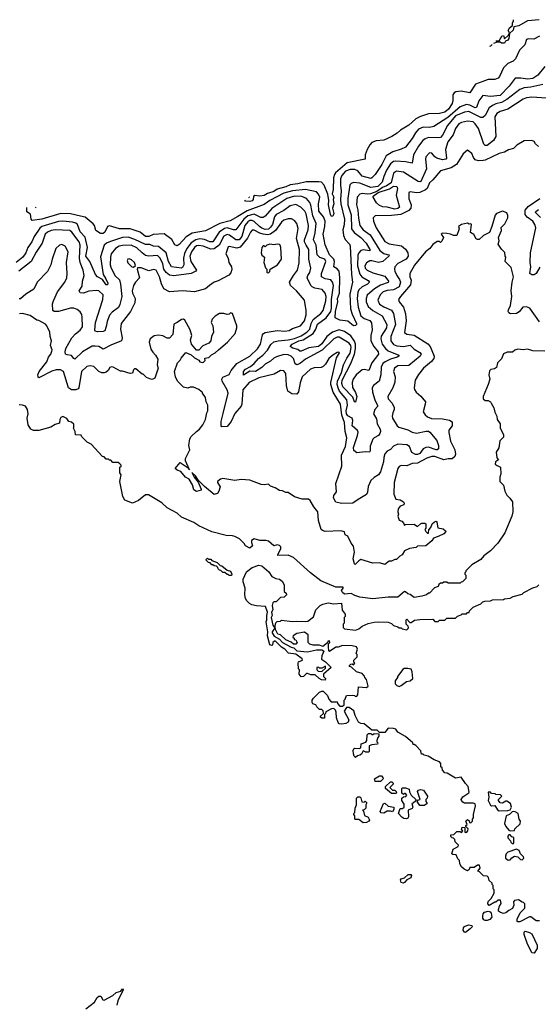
# Model space of a CAD drawing. Extents: x 2210602 to 2357277, y 510288 to 673808.
# Tile 29 of 256: x 2224329 to 2229095, y 565113 to 574156. Entities that reach past the tile are written whole.
import ezdxf

# ---------------------------------------------------------------- set-up
doc = ezdxf.new("R2010")
doc.units = 0

msp = doc.modelspace()

# ---------------------------------------------------------------- linework, layer by layer
at = {"layer": '0CON05XD'}
for points in [[(2229102.5, 574155), (2228995, 574144.2), (2228915, 574098), (2228870, 574090), (2228862, 574058), (2228830, 574030), (2228825, 573982.5), (2228815, 573967.5), (2228791.7, 573958.3), (2228785, 573940), (2228755, 573940), (2228745, 573950), (2228715, 573950), (2228683, 573936.4)], [(2228703.8, 573960), (2228735, 573960), (2228760, 574005), (2228775, 574010), (2228785, 573980), (2228818.3, 574011.7), (2228830, 574035), (2228817.5, 574055), (2228830.5, 574079.5), (2228857.5, 574102.5), (2228856.7, 574125), (2228866.7, 574145), (2228866.7, 574155.6)], [(2229105, 574003.8), (2229054.2, 573975.8), (2229005, 573978.8), (2228985, 573972.5), (2228970, 573925), (2228920.8, 573875), (2228883.4, 573796.6), (2228864.3, 573775.7), (2228815, 573752.5), (2228774, 573715), (2228739.4, 573635), (2228725, 573617.5), (2228695, 573606.7), (2228635, 573606), (2228585, 573587.3), (2228517.9, 573562.1), (2228465, 573483.3), (2228385, 573500.6), (2228335.9, 573494.1), (2228320, 573485), (2228308.8, 573465), (2228310, 573415), (2228301.5, 573385), (2228270, 573335), (2228235, 573306.5), (2228185, 573292.7), (2228085, 573292.2), (2228012.2, 573267.8), (2227969.2, 573245), (2227905, 573185.7), (2227827.9, 573142.1), (2227797.3, 573112.7), (2227747.9, 573082.1), (2227675, 573049.2), (2227605, 573044.4), (2227565, 573026.9), (2227545, 573005.8), (2227520.8, 572965), (2227503.8, 572915), (2227502.5, 572875), (2227339.2, 572840.8), (2227230.9, 572749.1), (2227220.9, 572735), (2227212.5, 572702.5), (2227210.5, 572595), (2227198.8, 572555), (2227215.6, 572525), (2227210, 572505), (2227214.4, 572465), (2227203.8, 572425), (2227216.7, 572375), (2227205, 572350), (2227195, 572347.5), (2227185, 572367.5), (2227165.8, 572455), (2227169.4, 572495), (2227161.9, 572551.9), (2227128.1, 572635), (2227102.1, 572662.1), (2227077.1, 572667.1), (2226962.4, 572667.6), (2226885, 572647.9), (2226815, 572639.5), (2226775, 572621.8), (2226695, 572599.6), (2226665, 572577.1), (2226605, 572560), (2226575, 572541.2), (2226535, 572534), (2226488.3, 572541.7), (2226478.3, 572531.7), (2226475, 572503.8), (2226465, 572492), (2226445, 572486.7), (2226405, 572487.5), (2226398.4, 572499.1)], [(2228669.8, 573927.1), (2228655, 573912.5), (2228645.9, 573910.2)], [(2229155, 573726.7), (2229091.4, 573645), (2229045.2, 573614.8), (2228998.5, 573608.5), (2228935, 573620), (2228881.3, 573618.7), (2228828.1, 573545), (2228745, 573459.5), (2228655, 573450), (2228585, 573458.8), (2228548.8, 573411.2), (2228525, 573349.2), (2228515, 573347.5), (2228465, 573370.8), (2228435, 573376.2), (2228375.8, 573355), (2228261.7, 573258.3), (2228135, 573175.7), (2228095, 573164.4), (2228035, 573168.6), (2227995, 573150), (2227965, 573117.5), (2227935, 573064), (2227875, 572985.7), (2227835, 572967.1), (2227756.4, 572943.6), (2227695, 572905.8), (2227655.4, 572825), (2227596.9, 572735), (2227565, 572702), (2227555, 572698.6), (2227475, 572719.1), (2227435, 572768.6), (2227409.4, 572779.4), (2227365, 572780.4), (2227323.6, 572765), (2227290, 572725), (2227276, 572695), (2227276, 572636), (2227283.9, 572583.9), (2227275.9, 572505), (2227279.1, 572465), (2227312.2, 572325), (2227309.4, 572270.6), (2227296.9, 572225), (2227304.7, 572174.7), (2227318.3, 572138.3), (2227359.2, 572095), (2227364.4, 572075), (2227377.1, 571815), (2227388.2, 571745), (2227361.5, 571635), (2227370.2, 571500.2), (2227382.7, 571452.7), (2227424, 571365), (2227423.3, 571355), (2227414.1, 571345.9), (2227396, 571344), (2227345, 571387.1), (2227270, 571395), (2227228.3, 571418.3), (2227231.8, 571475), (2227252.8, 571565), (2227250.3, 571595), (2227267.8, 571645), (2227270.8, 571789.2), (2227264.6, 571845), (2227245, 571866.5), (2227214.3, 571885), (2227221.9, 571935), (2227216.6, 571955), (2227174.3, 571995), (2227137.4, 572087.4), (2227116.7, 572185), (2227134, 572255), (2227135.8, 572305.8), (2227119.5, 572345), (2227077.4, 572397.4), (2227073.8, 572465), (2227085.4, 572525), (2227074.6, 572554.6), (2227055, 572574.4), (2226955, 572596), (2226835, 572584.2), (2226757, 572563), (2226627.8, 572495), (2226575, 572458.5), (2226420, 572400), (2226333, 572347), (2226261.5, 572308.5), (2226166.5, 572283.5), (2226036.1, 572216.1), (2225915, 572194.4), (2225858, 572162), (2225795, 572092), (2225775, 572080), (2225755, 572088), (2225727, 572137), (2225655, 572190), (2225555, 572183.6), (2225514.7, 572165.3), (2225485, 572163.2), (2225435.3, 572205.3), (2225345, 572236.4), (2225246.3, 572236.3), (2225155, 572264), (2225136.7, 572255), (2225111.2, 572205), (2225095, 572192.9), (2225070.8, 572190.8), (2225029.3, 572219.3), (2225016.2, 572265), (2225005, 572281.2), (2224931.5, 572341.5), (2224887.5, 572352.5), (2224795, 572372.2), (2224705.7, 572374.3), (2224532.5, 572325), (2224445, 572310), (2224433, 572323), (2224428.3, 572368.3), (2224395, 572390), (2224393.4, 572432.3)], [(2229135, 573561.2), (2229025, 573536.2), (2228965, 573529.4), (2228925, 573515.6), (2228805, 573421.8), (2228755, 573394.5), (2228705, 573381.5), (2228675, 573366.9), (2228642.2, 573345), (2228604.7, 573275.3), (2228583.5, 573256.5), (2228565, 573255.9), (2228455, 573311.9), (2228415, 573305.3), (2228335, 573272.5), (2228260, 573185), (2228215, 573094.2), (2228195.4, 573074.6), (2228175, 573069.4), (2228085, 573072.3), (2228055, 573062.5), (2228032.9, 573047.1), (2227993.8, 572995), (2227947.8, 572915), (2227935, 572836.7), (2227875, 572851.5), (2227785, 572857.7), (2227765, 572852.3), (2227735, 572831.2), (2227698.2, 572775), (2227673.5, 572715), (2227660.9, 572665), (2227618.4, 572625), (2227555, 572613.2), (2227454.4, 572655.6), (2227395, 572659.4), (2227375, 572650.8), (2227362.5, 572637.5), (2227345.3, 572514.7), (2227344.6, 572455.4), (2227374, 572365), (2227378.5, 572235), (2227401.8, 572201.8), (2227464.3, 572155), (2227512.9, 572102.9), (2227547.1, 572045), (2227545, 572034.4), (2227485, 572040.9), (2227465, 572035.6), (2227444, 572016), (2227435.9, 571994.1), (2227433.2, 571895), (2227455, 571819.2), (2227473.1, 571793.1), (2227531.7, 571761.7), (2227542.9, 571745), (2227525, 571725.6), (2227475, 571700.9), (2227445.3, 571674.7), (2227436, 571654), (2227431.1, 571595), (2227439.6, 571515), (2227465, 571437.1), (2227495, 571410.5), (2227545, 571394.2), (2227560.9, 571370.9), (2227567.3, 571307.3), (2227555.5, 571255), (2227555.5, 571205), (2227581.8, 571155), (2227621.5, 571105), (2227627.1, 571085), (2227565.7, 571005), (2227536.7, 570935), (2227495, 570944.3), (2227475, 570940.6), (2227419.4, 570895), (2227394.4, 570855), (2227385.5, 570825), (2227388.5, 570778.5), (2227415, 570732.5), (2227426.7, 570695), (2227415, 570642.5), (2227405, 570647.5), (2227389.4, 570689.4), (2227298.2, 570785), (2227287.7, 570815), (2227292.6, 570845), (2227370.9, 570999.1), (2227405, 571083.3), (2227414.8, 571135.2), (2227414.2, 571175), (2227405, 571203.1), (2227371.3, 571251.3), (2227313.4, 571293.4), (2227265, 571308.2), (2227202.6, 571287.4), (2227150, 571245), (2227105, 571178.8), (2227074, 571155), (2226986.6, 571143.4), (2226915, 571112), (2226903, 571113), (2226885, 571128), (2226838.8, 571138.8), (2226813.3, 571155), (2226831.9, 571175), (2226895, 571206.5), (2226935, 571216), (2227024.7, 571275), (2227050, 571315), (2227065, 571360), (2227145, 571417.7), (2227187.3, 571475), (2227194.6, 571505), (2227194.2, 571585), (2227212.7, 571715), (2227203.8, 571743.8), (2227187.3, 571767.3), (2227135, 571774.4), (2227102, 571795), (2227101.9, 571825), (2227143.1, 571935), (2227133.8, 571955), (2227087.5, 571972.5), (2227063.6, 571995), (2227052.1, 572085), (2227028.9, 572135), (2227043, 572197), (2227052.2, 572285), (2227022.9, 572352.9), (2227005, 572451.2), (2226995.3, 572475.3), (2226965, 572514.3), (2226923, 572533), (2226855, 572534.2), (2226785, 572513.1), (2226645, 572421.2), (2226585, 572351.4), (2226565, 572338.1), (2226545, 572338.9), (2226485, 572369.5), (2226425, 572353.4), (2226387.5, 572325), (2226315, 572226.7), (2226295, 572226), (2226235, 572242.6), (2226212.3, 572237.7), (2226163.1, 572205), (2226105, 572115.7), (2226076.2, 572115), (2226027, 572137), (2225985, 572142.5), (2225946, 572134), (2225905, 572106.2), (2225865.2, 572054.8), (2225842.7, 572007.3), (2225832.8, 571965), (2225836.5, 571903.5), (2225825, 571879.2), (2225815, 571874.4), (2225722.5, 571885), (2225695.4, 571935), (2225673.5, 572013.5), (2225605, 572072.9), (2225557, 572077), (2225525, 572091.4), (2225485, 572092.1), (2225387.3, 572137.3), (2225325, 572158.5), (2225275, 572156.2), (2225162.4, 572117.6), (2225127, 572103), (2225105, 572085.8), (2225072.3, 571977.7), (2225096.3, 571816.3), (2225120, 571775), (2225138.8, 571735), (2225135, 571720), (2225125, 571720), (2225089.1, 571769.1), (2225042.5, 571795), (2225024.6, 571814.6), (2224972.7, 571935), (2224935.5, 571985), (2224953.3, 572065), (2224929.6, 572159.6), (2224885, 572207.1), (2224860, 572275), (2224845, 572286.7), (2224815.3, 572295.3), (2224725, 572304.1), (2224685, 572301.2), (2224533.1, 572256.9), (2224515, 572241.5), (2224461.8, 572165), (2224441.8, 572115), (2224405, 572064), (2224385, 572013.8), (2224359.2, 571975), (2224295, 571926.7)], [(2229170, 573435), (2229035, 573445.5), (2228985, 573437.5), (2228956, 573425), (2228815.8, 573334.2), (2228745, 573312.2), (2228712.5, 573295), (2228695.8, 573264.2), (2228705, 573082.5), (2228683.8, 573045), (2228625, 573001.4), (2228605, 573000.8), (2228595, 573013.8), (2228545.6, 573155), (2228515, 573199.2), (2228495, 573216.7), (2228445, 573223.1), (2228387.6, 573212.4), (2228365, 573198), (2228334.5, 573155), (2228311.5, 573098.5), (2228262.1, 573035), (2228240.8, 572965), (2228250, 572885), (2228245.3, 572874.7), (2228215, 572868.8), (2228162.9, 572882.9), (2228144, 572895), (2228115, 572928.8), (2228095, 572933.3), (2228060.8, 572895), (2228057.5, 572875), (2228067.5, 572785), (2228015, 572670), (2228005, 572665.5), (2227989.2, 572669.2), (2227856.2, 572755), (2227792.5, 572765), (2227764.4, 572745), (2227741.2, 572658.8), (2227700.3, 572629.7), (2227663.5, 572615), (2227611.1, 572578.9), (2227552.3, 572557.7), (2227525, 572552.7), (2227475, 572558.5), (2227455, 572554.4), (2227428.9, 572525), (2227423.6, 572455), (2227436.9, 572405), (2227441.9, 572331.9), (2227455, 572264.2), (2227485.3, 572225.3), (2227550.9, 572180.8), (2227638.9, 572035), (2227675, 572007.8), (2227705, 571998.1), (2227722.5, 571995), (2227721.2, 571985), (2227665, 571936.1), (2227625, 571926.2), (2227565, 571942.5), (2227545, 571941.9), (2227515, 571922), (2227500, 571895), (2227502.5, 571875), (2227522, 571855), (2227575, 571829.5), (2227685, 571800.5), (2227719.4, 571755), (2227715, 571743.1), (2227643, 571717), (2227588.2, 571685), (2227522.9, 571625), (2227511.5, 571595), (2227513.6, 571565), (2227530.9, 571520.9), (2227574.1, 571484.1), (2227660.8, 571435), (2227703.3, 571355), (2227700.8, 571325), (2227649.4, 571250.6), (2227647.5, 571225), (2227660, 571175), (2227688.8, 571135), (2227715, 571113.2), (2227813.8, 571075), (2227813.8, 571065), (2227796.2, 571055), (2227735, 571037.6), (2227685.8, 571014.2), (2227665, 570996.9), (2227649.5, 570965), (2227647.3, 570892.7), (2227631.2, 570835), (2227580, 570795), (2227568.6, 570775), (2227570.6, 570735), (2227592.3, 570665), (2227618.3, 570611.7), (2227617.1, 570602.9), (2227591.2, 570575), (2227578.8, 570535), (2227608.8, 570488.8), (2227614.4, 570445), (2227641.4, 570395), (2227644.4, 570375), (2227638.6, 570355), (2227625, 570338), (2227585, 570316.2), (2227575, 570303.3), (2227550.9, 570239.1), (2227550, 570195), (2227542.5, 570185), (2227505, 570186.9), (2227426.4, 570176.4), (2227399.2, 570199.2), (2227395.9, 570225.9), (2227433.4, 570336.6), (2227437.8, 570367.8), (2227431.9, 570381.9), (2227384.6, 570425), (2227390, 570475), (2227384.7, 570494.7), (2227345, 570518.7), (2227333, 570535), (2227329.3, 570565), (2227340.3, 570615), (2227333.7, 570665), (2227266.5, 570745), (2227257.3, 570765), (2227246.6, 570806.6), (2227248.5, 570835), (2227285, 570915.7), (2227303.5, 570985), (2227333.7, 571046.3), (2227365.7, 571094.3), (2227375.3, 571145), (2227373.1, 571165), (2227355.5, 571185), (2227265, 571241.1), (2227245, 571240.5), (2227216, 571224), (2227108.7, 571121.3), (2226955, 571038.2), (2226909.8, 571000.2), (2226885, 570987.5), (2226875, 570986.2), (2226860.4, 570995), (2226845, 571044.2), (2226825, 571066.2), (2226795, 571079.2), (2226755, 571080.4), (2226689.1, 571060.9), (2226663, 571047), (2226635, 571020.9), (2226585, 570992.5), (2226555, 570962.1), (2226495, 570925.6), (2226445, 570927.5), (2226385, 570892.5), (2226384.2, 570925), (2226403.8, 570945), (2226450, 570970), (2226485, 570997.5), (2226523.3, 571045), (2226563.9, 571075), (2226605, 571119.6), (2226637.7, 571172.3), (2226664, 571196), (2226702.8, 571207.2), (2226795, 571214.2), (2226855, 571228.9), (2226915, 571251.6), (2226967.5, 571285), (2226994.6, 571315), (2227007.5, 571365), (2227026.4, 571403.6), (2227095, 571458.5), (2227117.9, 571485), (2227142.8, 571575), (2227144.6, 571615), (2227135.5, 571645), (2227108.8, 571678.8), (2227039.8, 571689.8), (2227015, 571702.9), (2227003.1, 571715), (2226971.8, 571785), (2226976.4, 571805), (2226996.4, 571835), (2227005.5, 571875), (2226986, 571955), (2226986.9, 572045), (2226962.1, 572085), (2226946.2, 572115), (2226944.7, 572135), (2226978.5, 572225), (2226982.7, 572265), (2226961.6, 572371.6), (2226947.7, 572397.7), (2226912.8, 572432.8), (2226865, 572457.3), (2226815, 572447.3), (2226755, 572403.6), (2226684.2, 572365.8), (2226671.2, 572345), (2226651.3, 572275), (2226635, 572250), (2226615, 572233.1), (2226585, 572229.1), (2226555, 572240), (2226532.1, 572255), (2226485, 572303.1), (2226465, 572311.3), (2226445, 572310.4), (2226425, 572297.7), (2226399.1, 572265), (2226370, 572165), (2226345, 572133.1), (2226314.3, 572134.3), (2226257.7, 572177.7), (2226235, 572182.5), (2226205, 572169.1), (2226162.4, 572085), (2226115, 572051.7), (2226085, 572049.7), (2226015, 572076.7), (2225975, 572082.3), (2225955, 572077.7), (2225935, 572062.5), (2225907.1, 572025), (2225893.8, 571985), (2225900.9, 571935), (2225948.8, 571865), (2225953.3, 571855), (2225946.7, 571845), (2225905, 571824.5), (2225744, 571804), (2225705, 571810), (2225673.7, 571833.7), (2225653.9, 571863.9), (2225642.8, 571912.8), (2225620.4, 571965), (2225595, 571989.6), (2225515, 571983.6), (2225485, 571990.9), (2225453.1, 572013.1), (2225405, 572060.9), (2225354.5, 572085.5), (2225275, 572082.7), (2225244.2, 572075), (2225208.1, 572055), (2225169.5, 572005), (2225162.5, 571975), (2225160, 571905), (2225165, 571882), (2225204.4, 571805), (2225245, 571766.7), (2225256.6, 571726.6), (2225267.3, 571612.7), (2225249.6, 571540.4), (2225236.3, 571513.7), (2225179.8, 571470.2), (2225155, 571442.5), (2225131.5, 571385), (2225125, 571337.5), (2225111.2, 571298.8), (2225097.3, 571292.7), (2225045, 571289.2), (2225023.8, 571293.8), (2225020, 571305), (2225026.5, 571375), (2225092, 571585), (2225097.3, 571627.3), (2225055, 571666), (2225035, 571670), (2224965, 571662.9), (2224915, 571643.1), (2224885, 571647.5), (2224876.7, 571665), (2224902.4, 571707.6), (2224907.1, 571755), (2224921.1, 571805), (2224911.9, 571855), (2224885.4, 571925), (2224877.3, 571965), (2224885.4, 572085), (2224876.6, 572116.6), (2224808.9, 572205), (2224789.1, 572219.1), (2224655, 572224.5), (2224618.3, 572218.3), (2224585, 572203.3), (2224564.5, 572185), (2224535.5, 572104.5), (2224480.2, 572019.8), (2224435, 571934.4), (2224321.4, 571845)], [(2229095, 572992.5), (2229067.5, 573015), (2229055, 573037.5), (2229036.4, 573046.4), (2228965, 573043.3), (2228897.7, 573002.3), (2228865, 572971.2), (2228820.5, 572959.5), (2228785, 572938.8), (2228735, 572926), (2228605, 572866.7), (2228586.3, 572863.7), (2228545, 572859.4), (2228515, 572870), (2228498.8, 572888.8), (2228485, 572927.5), (2228445, 572957.5), (2228402.5, 572925), (2228342, 572825), (2228295, 572794.4), (2228195, 572768), (2228125, 572683.8), (2228095, 572656.2), (2228074.2, 572605.8), (2228058.3, 572591.7), (2228005, 572569.2), (2227975, 572564.2), (2227916.7, 572573.3), (2227905, 572567.5), (2227905, 572510), (2227925.8, 572455), (2227922.5, 572425), (2227905.3, 572404.7), (2227832.5, 572367.5), (2227745, 572356.7), (2227596.4, 572353.6), (2227577.5, 572335), (2227580, 572305), (2227606, 572245), (2227685, 572118.6), (2227725, 572098.5), (2227838, 572078), (2227875, 572048), (2227896.9, 572015), (2227898.9, 571985), (2227879.5, 571955), (2227802.3, 571917.7), (2227776.9, 571885), (2227772.5, 571865), (2227776.7, 571845), (2227794.3, 571805), (2227820.3, 571770.3), (2227828.2, 571745), (2227815, 571701.8), (2227764.7, 571675.3), (2227705, 571670), (2227669.2, 571655), (2227641.2, 571628.8), (2227620.9, 571580.9), (2227635, 571544.3), (2227675, 571517.5), (2227745, 571486.7), (2227764.1, 571455.9), (2227781.1, 571355), (2227738.9, 571245), (2227739.4, 571205), (2227763.4, 571173.4), (2227795, 571160.4), (2227855, 571153.8), (2227916.6, 571166.6), (2227955, 571130), (2228005, 571100.6), (2228018.1, 571085), (2228008.1, 571065), (2227905, 570979.6), (2227805, 570977.8), (2227774, 570955), (2227764, 570925), (2227778.6, 570875), (2227774.6, 570825.4), (2227758.6, 570775), (2227712.5, 570695), (2227715, 570673.8), (2227753, 570633), (2227770, 570595), (2227771.2, 570575), (2227759.2, 570545)], [(2227775, 572414.8), (2227705, 572434.4), (2227665, 572438.1), (2227635, 572450.4), (2227608.2, 572475), (2227576, 572525), (2227576.2, 572535), (2227622.1, 572567.9), (2227727.1, 572602.9), (2227764.5, 572625.5), (2227795, 572622.5), (2227800.5, 572605), (2227787.8, 572545), (2227818.9, 572435), (2227805, 572423.1), (2227775, 572414.8)], [(2226433.2, 572523.4), (2226435, 572522.5), (2226440, 572525), (2226438.1, 572526.9)], [(2229107.5, 571882.5), (2229074, 571825), (2229055, 571812.9), (2229035, 571811.4), (2229018, 571825), (2229024.3, 571885), (2229018.5, 571925), (2229021.8, 572015), (2229071.9, 572245), (2229062.5, 572275), (2229043.3, 572305), (2228991.6, 572341.6), (2228975, 572366.2), (2228973.6, 572405), (2229000.9, 572439.1), (2229108.8, 572515)], [(2224473.5, 572434.5), (2224475, 572430), (2224481.5, 572434.5)], [(2229105, 571380), (2229016.2, 571506.2), (2228985, 571520), (2228953.8, 571515), (2228917.2, 571472.8), (2228895, 571458), (2228840, 571455), (2228824.3, 571464.3), (2228818.8, 571475), (2228819.5, 571490.5), (2228838.1, 571531.9), (2228851.4, 571615), (2228844, 571665), (2228853.6, 571746.4), (2228866.7, 571795), (2228845, 571880), (2228790, 571935), (2228797.5, 571975), (2228790, 571985), (2228787, 572017), (2228757, 572047), (2228726.7, 572095), (2228733.3, 572125), (2228727.5, 572155), (2228755, 572220), (2228753, 572247), (2228788.3, 572281.7), (2228813.8, 572335), (2228815.9, 572355.9), (2228805, 572382.5), (2228765, 572396.2), (2228710, 572375), (2228698.3, 572361.7), (2228667.5, 572255), (2228645, 572200), (2228590, 572175), (2228551.7, 572138.3), (2228535, 572136.7), (2228522.5, 572142.5), (2228503, 572183), (2228471.7, 572201.7), (2228480, 572275), (2228475, 572280), (2228458.3, 572278.3), (2228445, 572287.5), (2228390, 572275), (2228360, 572255), (2228367.5, 572235), (2228347, 572173), (2228315, 572172.5), (2228287, 572187), (2228255, 572192.5), (2228210, 572195), (2228203.3, 572185), (2228222.5, 572155), (2228208.3, 572121.7), (2228195, 572110), (2228185, 572120), (2228165, 572120), (2228125, 572092.5), (2228097.5, 572055), (2228058.8, 572025), (2227958.3, 571901.7), (2227914, 571825), (2227912.5, 571795), (2227925.8, 571765), (2227919.5, 571720.5), (2227828.8, 571615), (2227810, 571585), (2227816, 571565), (2227854.2, 571515), (2227874.4, 571455), (2227881.2, 571388.8), (2227865, 571282.5), (2227885, 571268.8), (2227955, 571257.1), (2228080.3, 571180.3), (2228100.8, 571155), (2228138.6, 571065), (2228134.4, 571045.6), (2228114.5, 571015.5), (2228038.8, 570955), (2227992.7, 570897.3), (2227963.3, 570845), (2227952.5, 570775), (2227958.3, 570758.3), (2227972.5, 570735), (2228015, 570697.5), (2228056.7, 570645), (2228056.1, 570623.9), (2228036.7, 570555), (2228055, 570526.7), (2228077.7, 570507.7), (2228113, 570493), (2228215, 570488.6), (2228278.3, 570478.3), (2228304, 570464), (2228302.5, 570425), (2228272.5, 570385), (2228271.4, 570365), (2228289.1, 570285), (2228326.2, 570205), (2228334.5, 570165), (2228328.9, 570145), (2228304.2, 570124.2), (2228265, 570123.8), (2228225, 570114.6), (2228145, 570144.1), (2228115.9, 570144.1), (2228070.7, 570129.3), (2227985, 570082.9), (2227935, 570078.6), (2227885, 570058), (2227835, 570062.5), (2227817, 570053), (2227803.3, 570035), (2227771.2, 569905), (2227768.3, 569798.3), (2227785, 569752.5), (2227825, 569747.5), (2227856.4, 569726.4), (2227862.5, 569715)], [(2229115, 572339.1), (2229069.2, 572385), (2229072.5, 572395), (2229095, 572411.8)], [(2227759.2, 570545), (2227752.5, 570515), (2227755.7, 570495), (2227796.2, 570426.2), (2227813.3, 570413.3), (2227895, 570388.2), (2227935, 570367.5), (2227975, 570358.6), (2228065, 570377.8), (2228085, 570376.9), (2228098.8, 570368.8), (2228160.6, 570290.6), (2228177.3, 570245), (2228177.3, 570215), (2228166.1, 570203.9), (2228155.5, 570204.5), (2228085, 570228.8), (2228062.4, 570227.6), (2228035.4, 570214.6), (2228005, 570171.2), (2227985, 570162), (2227965, 570161.1), (2227931.7, 570181.7), (2227910, 570235), (2227885, 570251.1), (2227805, 570256.7), (2227765, 570237.5), (2227735, 570208), (2227705, 570194.2), (2227685, 570168.8), (2227673.5, 570135), (2227671.5, 570095), (2227645, 570003.8), (2227625, 569975.8), (2227585, 569952.5), (2227556.8, 569923.2), (2227532, 569868), (2227525.7, 569815.7), (2227515, 569793.8), (2227439.3, 569750.7), (2227390, 569715), (2227285, 569714), (2227235, 569723.3), (2227212.5, 569765), (2227214.2, 569785), (2227239.2, 569820.8), (2227232.7, 569895), (2227289.1, 570055), (2227287.2, 570155), (2227323.8, 570235), (2227334.4, 570314.4), (2227320, 570375), (2227314.5, 570455), (2227289.1, 570525), (2227276, 570626), (2227208.2, 570735), (2227188.9, 570805), (2227188.5, 570825), (2227240.8, 571049.2), (2227266.2, 571095), (2227261.7, 571101.7), (2227245, 571100), (2227207.5, 571075), (2227168.8, 571045), (2227138.3, 570991.7), (2227118.3, 570971.7), (2227098.3, 570961.7), (2227035, 570957.5), (2227000, 570945), (2226925, 570876), (2226905, 570820), (2226891.6, 570738.4), (2226875, 570718.1), (2226830.8, 570720.8), (2226793.6, 570743.6), (2226780, 570795), (2226775.5, 570905.5), (2226755, 570930), (2226725, 570933.3), (2226668.3, 570901.7), (2226525, 570867.7), (2226437.1, 570822.9), (2226380, 570755), (2226371.1, 570625), (2226365, 570606.2), (2226305, 570538), (2226272.5, 570465), (2226235, 570420), (2226186.4, 570416.4), (2226180, 570425), (2226181.5, 570465), (2226199.7, 570539.7), (2226244.6, 570725), (2226235.5, 570755), (2226188.8, 570835), (2226187.1, 570855), (2226195, 570871.9), (2226255, 570898), (2226272.9, 570935), (2226323, 570997), (2226445, 571066.9), (2226515, 571134.4), (2226543.1, 571175), (2226558.8, 571261.2), (2226568.8, 571275), (2226585, 571282.5), (2226695, 571301.4), (2226765, 571295.7), (2226805, 571300), (2226835, 571318.8), (2226910, 571345), (2226945, 571390), (2226962.5, 571445), (2226962, 571485), (2226945, 571580), (2226873.8, 571665), (2226816.7, 571715), (2226807.5, 571745), (2226845, 571806.7), (2226882, 571855), (2226898.3, 571921.7), (2226898.9, 572045), (2226873, 572147), (2226887.9, 572237.9), (2226875.7, 572285), (2226855, 572311.2), (2226827.5, 572327.5), (2226795, 572327.1), (2226756.7, 572315), (2226735, 572297.5), (2226679.2, 572220.8), (2226633.8, 572186.2), (2226609.3, 572180.7), (2226564.8, 572184.8), (2226534.4, 572194.4), (2226485, 572222.1), (2226465, 572222.2), (2226449.5, 572205), (2226421.3, 572148.7), (2226355, 572065.5), (2226325, 572058.9), (2226255, 572073.8), (2226245, 572068.8), (2226223.3, 572005), (2226245.8, 571965.8), (2226251.2, 571925), (2226276.7, 571885), (2226278.3, 571861.7), (2226267.7, 571832.3), (2226250.5, 571809.5), (2226151.7, 571758.3), (2226115, 571745.8), (2226073.8, 571715), (2226035, 571683.3), (2225935, 571656), (2225825, 571666.2), (2225705, 571656.7), (2225653.8, 571685), (2225630.8, 571730.8), (2225614.3, 571795), (2225583.8, 571855), (2225557.7, 571862.3), (2225515, 571850), (2225445, 571876.7), (2225411.7, 571878.3), (2225407.5, 571865), (2225431.2, 571785), (2225392.5, 571745), (2225374.5, 571715.5), (2225363.1, 571665), (2225364.5, 571644.5), (2225390.8, 571595), (2225385.8, 571555), (2225345.8, 571475), (2225262, 571365), (2225256.2, 571315), (2225271.2, 571235), (2225263.6, 571206.4), (2225165, 571168.1), (2225095, 571130), (2225055, 571152.9), (2225022.1, 571157.9), (2224995, 571156.5), (2224957.1, 571135), (2224904.7, 571105.3), (2224835, 571038.8), (2224825, 571043.3), (2224805, 571071.2), (2224765, 571076.7), (2224751.2, 571085), (2224747.5, 571105), (2224754.4, 571135), (2224808.9, 571235), (2224840.6, 571269.4), (2224885.8, 571305), (2224905.4, 571334.6), (2224904, 571425), (2224898.8, 571448.8), (2224883.9, 571473.9), (2224857.5, 571495), (2224825, 571507.5), (2224795, 571507.5), (2224684.5, 571475.5), (2224645, 571474.3), (2224634.5, 571484.5), (2224630.5, 571545), (2224638.9, 571575), (2224675.7, 571655), (2224745, 571743.8), (2224760.8, 571785), (2224764.2, 571825), (2224758, 571925), (2224773.9, 572023.9), (2224746.7, 572075), (2224715, 572090), (2224695, 572086.2), (2224662, 572055), (2224626.2, 571955), (2224613.8, 571905), (2224585, 571843.3), (2224488.8, 571745), (2224459.7, 571680.3), (2224385, 571635.8), (2224335, 571593.1), (2224325, 571591.9)], [(2226615, 571830), (2226627, 571843), (2226630, 571865), (2226697.5, 571905), (2226733.3, 571955), (2226728.8, 572065), (2226723.6, 572083.6), (2226715, 572090), (2226695, 572093.3), (2226665, 572086.7), (2226626.4, 572093.6), (2226600, 572085), (2226585, 572070), (2226575, 572080), (2226565, 572080), (2226552.5, 572065), (2226546.7, 572015), (2226555, 571992.5), (2226577.5, 571975), (2226573.3, 571925), (2226587.5, 571877.5), (2226600, 571865), (2226600, 571835), (2226615, 571830)], [(2225375, 571882.5), (2225391.7, 571898.3), (2225382.5, 571925), (2225355, 571951.2), (2225335, 571958.8), (2225323.9, 571956.1), (2225316.7, 571945), (2225322.7, 571922.7), (2225360, 571885), (2225375, 571882.5)], [(2227862.5, 569715), (2227859.3, 569700.7), (2227825, 569687.5), (2227807.5, 569665), (2227802.5, 569635), (2227810, 569615), (2227802.5, 569595), (2227815, 569560), (2227839.3, 569549.3), (2227858.3, 569528.3), (2227865, 569510), (2227875, 569520), (2227953, 569523), (2227985, 569500), (2228013, 569527), (2228025, 569532.5), (2228051.7, 569531.7), (2228060, 569525), (2228060, 569485), (2228053, 569473), (2228060, 569455), (2228075, 569440), (2228085, 569440), (2228088.3, 569471.7), (2228108.3, 569491.7), (2228120, 569525), (2228140, 569545), (2228155, 569550), (2228161.7, 569541.7), (2228170, 569490), (2228219.5, 569479.5), (2228242.5, 569462.5), (2228243.3, 569455), (2228227.5, 569435), (2228175, 569408.8), (2228130, 569395), (2228115, 569370), (2228060, 569325), (2227985, 569320), (2227971.7, 569308.3), (2227910.7, 569299.3), (2227865, 569277.5), (2227845, 569240), (2227820.7, 569229.3), (2227791.7, 569198.3), (2227775, 569197.5), (2227745, 569182.5), (2227725, 569182.5), (2227685, 569153.8), (2227635, 569166.7), (2227575, 569163.3), (2227465, 569196.7), (2227445, 569186), (2227412.5, 569152.5), (2227405, 569157.5), (2227394.4, 569205), (2227405.8, 569265), (2227395, 569320), (2227375, 569347.5), (2227345, 569412.5), (2227320, 569425), (2227313, 569453), (2227278.8, 569461.2), (2227135.9, 569455.9), (2227112.5, 569465), (2227100, 569475), (2227073.3, 569555), (2227068.8, 569635), (2227031.7, 569681.7), (2226999.3, 569739.3), (2226981.7, 569751.7), (2226925, 569752.5), (2226855, 569772.5), (2226795, 569812.5), (2226775, 569812.5), (2226745, 569827.5), (2226715, 569832.5), (2226676.7, 569856.7), (2226635, 569872.5), (2226615, 569890), (2226575, 569882.5), (2226548.3, 569888.3), (2226445, 569927.5), (2226365, 569932.5), (2226305, 569922.5), (2226195, 569943.3), (2226175, 569936.7), (2226147.5, 569915), (2226147.5, 569905), (2226172.5, 569865), (2226160, 569825), (2226146.7, 569805), (2226115, 569796.2), (2226027.3, 569867.3), (2225972.5, 569922.5), (2225945, 569967.5), (2225911.7, 569998.3), (2225930.8, 569955), (2225967.7, 569907.7), (2225997, 569843), (2225996.4, 569833.6), (2225955, 569824.2), (2225928.9, 569838.9), (2225918, 569885), (2225887.1, 569937.1), (2225853.8, 569955), (2225810, 570005), (2225775, 570018), (2225758.8, 570035), (2225805, 570087.5), (2225866.7, 570046.7), (2225888.3, 570021.7), (2225853.8, 570105), (2225853.8, 570125), (2225893.3, 570205), (2225883.8, 570245), (2225893.3, 570305), (2225905, 570327.5), (2225952.5, 570375), (2225982.5, 570395), (2226013.3, 570435), (2226036.2, 570485), (2226047.5, 570545), (2226056.4, 570563.6), (2226057.5, 570615), (2226042.5, 570645), (2226037, 570687), (2226010, 570725), (2226010, 570735), (2225995, 570740), (2225975, 570760), (2225925, 570780), (2225895, 570780), (2225875, 570772.5), (2225835, 570780), (2225780, 570835), (2225760, 570875), (2225752.5, 570925), (2225780, 571005), (2225805, 571030), (2225811.7, 571048.3), (2225855, 571100), (2225905, 571077.5), (2225935, 571050), (2225975, 571030), (2225985, 571012.5), (2226005, 571007.5), (2226018.8, 571011.2), (2226032.5, 571025), (2226031.7, 571048.3), (2226067, 571053), (2226090.7, 571079.3), (2226125, 571096.7), (2226155, 571123.3), (2226237, 571193), (2226308.8, 571275), (2226323.8, 571325), (2226323.8, 571345), (2226285, 571457.5), (2226265, 571462.5), (2226255, 571452.5), (2226235, 571446.7), (2226205, 571457.5), (2226165, 571456.2), (2226125, 571433.3), (2226097.5, 571405), (2226087.5, 571375), (2226102.5, 571345), (2226108.8, 571285), (2226092.5, 571245), (2226086.2, 571205), (2226066.1, 571183.9), (2226010.7, 571159.3), (2225975, 571120), (2225955, 571120), (2225907.5, 571175), (2225898.8, 571215), (2225910, 571255), (2225895.9, 571305.9), (2225847.5, 571395), (2225835, 571406.7), (2225815, 571403.3), (2225776.1, 571373.9), (2225745, 571360), (2225736.4, 571263.6), (2225705, 571230), (2225685, 571230), (2225645, 571252.5), (2225605, 571257.5), (2225565, 571252.5), (2225527.5, 571225), (2225520, 571195), (2225535, 571130), (2225551.7, 571101.7), (2225577.5, 571075), (2225597, 571037), (2225593.3, 570985), (2225600, 570955), (2225570, 570865), (2225545, 570850), (2225525, 570857.5), (2225495, 570870), (2225465, 570900), (2225455, 570900), (2225395, 570950), (2225385, 570950), (2225375, 570940), (2225365, 570910), (2225345, 570907.5), (2225275, 570927.5), (2225255, 570927.5), (2225187.5, 570965), (2225172.3, 570967.7), (2225157, 570963), (2225142.5, 570935), (2225125, 570920), (2225105, 570912.5), (2225085, 570913.3), (2225055, 570926.2), (2225009.3, 570969.3), (2224975, 570977.5), (2224945, 570972), (2224895.8, 570925), (2224871.9, 570775), (2224865.4, 570764.6), (2224843.3, 570755), (2224805.3, 570755.3), (2224778.5, 570775), (2224730, 570925), (2224705, 570940.8), (2224665, 570938.6), (2224625, 570927.1), (2224505, 570867.5), (2224497.5, 570875), (2224496.7, 570895), (2224508.6, 570925), (2224578.6, 571015), (2224592.9, 571055), (2224615.8, 571085), (2224625, 571110), (2224626.2, 571125), (2224612, 571165), (2224621.2, 571205), (2224609.2, 571245), (2224606, 571286), (2224578.8, 571345), (2224565, 571360), (2224505, 571392.5), (2224485, 571396.7), (2224425, 571437.5), (2224354, 571456), (2224326.2, 571453.8)], [(2229155, 571110), (2229045, 571114), (2228995, 571130), (2228955, 571123.3), (2228905, 571130), (2228879.3, 571120.7), (2228857, 571103), (2228807, 571103), (2228775, 571087.5), (2228755, 571040), (2228720, 571005), (2228709.3, 570960.7), (2228691.7, 570948.3), (2228658.3, 570941.7), (2228645, 570930), (2228640, 570895), (2228650, 570855), (2228633.8, 570806.2), (2228587.5, 570695), (2228587.5, 570675), (2228605, 570657.5), (2228635, 570657.5), (2228655, 570647.5), (2228662.5, 570635), (2228685, 570590), (2228695, 570550), (2228712.5, 570515), (2228717.5, 570485), (2228742.5, 570445), (2228742.5, 570405), (2228776, 570345), (2228775, 570322.5), (2228742.3, 570287.7), (2228731.2, 570225), (2228707.5, 570185), (2228713, 570133), (2228727.5, 570115), (2228700, 570095), (2228697.5, 570075), (2228715, 570060), (2228747, 570047), (2228750, 569985), (2228740, 569955), (2228740, 569915), (2228775, 569880), (2228787.5, 569825), (2228805, 569790), (2228833, 569763), (2228856.4, 569726.4), (2228860, 569635), (2228852.5, 569595), (2228788.3, 569441.7), (2228723, 569347), (2228655, 569277.5), (2228595, 569232.5), (2228565, 569197.5), (2228485, 569150), (2228430, 569095), (2228430, 569085), (2228420, 569075), (2228420, 569065), (2228430, 569055), (2228430, 569025), (2228398.3, 568991.7), (2228385, 568990), (2228375, 568980), (2228265, 568980), (2228255, 568990), (2228225, 568990), (2228215, 568980), (2228195, 568980), (2228181.7, 568968.3), (2228175, 568950), (2228141.7, 568938.3), (2228095, 568890), (2228085, 568890), (2228067, 568873), (2228025, 568860)], [(2228025, 568860), (2227955, 568850), (2227917, 568877), (2227895, 568882.5), (2227875, 568902.5), (2227865, 568903.3), (2227805, 568852.5), (2227715, 568852.5), (2227575, 568836.7), (2227453, 568853), (2227408.3, 568868.3), (2227375, 568887.5), (2227315, 568881.2), (2227295.5, 568895.5), (2227287.5, 568915), (2227302.5, 568935), (2227300, 568945), (2227233, 568943), (2227095, 569002.5), (2227000, 569075), (2226845, 569217.5), (2226795, 569237.5), (2226700, 569235), (2226700, 569245), (2226730, 569295), (2226730, 569315), (2226717, 569327), (2226695, 569332.5), (2226665, 569322.5), (2226615, 569366.7), (2226595, 569372.5), (2226535, 569372.5), (2226483.3, 569386.7), (2226458.3, 569371.7), (2226457.5, 569355), (2226467.5, 569325), (2226443, 569303), (2226403.3, 569325), (2226392.5, 569345), (2226348.3, 569388.3), (2226305, 569410), (2226283, 569417), (2226225, 569420), (2226095, 569452.5), (2225975, 569507.5), (2225928.3, 569538.3), (2225815, 569587.5), (2225775, 569622.5), (2225685, 569672.5), (2225635, 569717.5), (2225511.7, 569791.7), (2225485, 569792.5), (2225421.4, 569738.6), (2225365, 569716), (2225295, 569743.8), (2225277.7, 569777.7), (2225250, 569915), (2225260, 569975), (2225250, 569995), (2225250, 570045), (2225260, 570055), (2225260, 570065), (2225248.3, 570078.3), (2225235, 570090), (2225185, 570090), (2225165, 570110), (2225155, 570110), (2225145, 570120), (2225125, 570120), (2225105, 570140), (2225090, 570145), (2224985, 570257.5), (2224950, 570275), (2224900, 570325), (2224895, 570340), (2224841.7, 570341.7), (2224840, 570375), (2224822.5, 570405), (2224827.5, 570415), (2224825, 570440), (2224805, 570460), (2224780, 570465), (2224763, 570493), (2224725, 570512.5), (2224707, 570503), (2224697.5, 570485), (2224695, 570450), (2224655, 570437.5), (2224616.4, 570413.6), (2224505, 570382.5), (2224455, 570383.3), (2224430, 570395), (2224407.5, 570435), (2224403.3, 570455), (2224397.5, 570495), (2224406.7, 570535), (2224402, 570575), (2224383.8, 570605), (2224355, 570615.6), (2224325, 570620)], [(2226275, 569050), (2226255, 569050), (2226245, 569060), (2226235, 569060), (2226215, 569080), (2226195, 569080), (2226178.3, 569098.3), (2226165, 569100), (2226151.7, 569111.7), (2226150, 569125), (2226138.3, 569138.3), (2226115, 569140), (2226105, 569150), (2226095, 569150), (2226078.3, 569168.3), (2226065, 569170), (2226041.7, 569191.7), (2226041.7, 569198.3), (2226055, 569210), (2226065, 569200), (2226085, 569200), (2226095, 569190), (2226145, 569170), (2226171.7, 569141.7), (2226185, 569140), (2226235, 569100), (2226265, 569090), (2226277.5, 569065), (2226275, 569050)], [(2227135, 568090), (2227103, 568093), (2227080, 568105), (2227045, 568140), (2227005, 568140), (2226975, 568150), (2226965, 568150), (2226936.7, 568123.3), (2226915, 568120), (2226897.5, 568145), (2226900, 568185), (2226890, 568195), (2226887.5, 568245), (2226891.7, 568258.3), (2226926.4, 568273.6), (2226925.9, 568285.9), (2226865, 568327.5), (2226799.3, 568339.3), (2226765.9, 568375.9), (2226735, 568393.3), (2226675, 568450), (2226653.9, 568436.1), (2226652.5, 568415), (2226645, 568407.5), (2226627.5, 568415), (2226607, 568497), (2226610, 568535), (2226592.5, 568625), (2226600, 568645), (2226600, 568685), (2226607.5, 568715), (2226587, 568767), (2226505, 568772.5), (2226463, 568783), (2226440, 568795), (2226415, 568820), (2226405, 568840), (2226397.5, 568875), (2226400, 568935), (2226383.9, 568993.9), (2226383.6, 569016.4), (2226413.3, 569085), (2226465, 569123.8), (2226525, 569146.7), (2226555, 569140), (2226617.5, 569085), (2226645, 569042.5), (2226683, 569023), (2226715, 569017.5), (2226739.3, 568999.3), (2226760, 568965), (2226760, 568905), (2226778.3, 568888.3), (2226780, 568875), (2226758.3, 568851.7), (2226725, 568850), (2226685, 568810), (2226665, 568810), (2226655, 568800), (2226648.8, 568775), (2226653.9, 568736.1), (2226642.5, 568715), (2226647.5, 568685), (2226641.2, 568665), (2226653.8, 568595), (2226670, 568575), (2226670, 568565), (2226647.5, 568535), (2226647.5, 568525), (2226667.5, 568495), (2226716.7, 568466.7), (2226745, 568437.5), (2226825, 568392.5), (2226848.3, 568388.3), (2226875, 568360), (2226975, 568351.2), (2227055, 568368.8), (2227105, 568367.5), (2227120, 568360), (2227122.5, 568355), (2227104, 568315), (2227103, 568283), (2227139.3, 568259.3), (2227190, 568205), (2227120, 568145), (2227120, 568125), (2227140, 568105), (2227135, 568090)], [(2227527, 568047), (2227517, 568097), (2227500, 568115), (2227498.3, 568128.3), (2227475, 568150), (2227425, 568167.5), (2227378.3, 568208.3), (2227360, 568215), (2227360, 568225), (2227371.7, 568238.3), (2227385, 568240), (2227395, 568230), (2227410, 568245), (2227400, 568255), (2227400, 568275), (2227430, 568305), (2227430, 568325), (2227420, 568335), (2227432.5, 568375), (2227425, 568397.5), (2227385, 568406.7), (2227295, 568407.5), (2227256.4, 568393.6), (2227235, 568392.5), (2227175, 568353.3), (2227168.3, 568358.3), (2227166.2, 568395), (2227167.5, 568422.5), (2227180, 568435), (2227175, 568450), (2227161.7, 568448.3), (2227158.3, 568431.7), (2227115, 568400), (2227085, 568410), (2227025, 568412.5), (2226995, 568420), (2226980, 568435), (2226980, 568505), (2226945, 568530), (2226875, 568520), (2226841.7, 568498.3), (2226840, 568485), (2226850, 568475), (2226850, 568465), (2226865, 568460), (2226880, 568435), (2226865, 568420), (2226845, 568420), (2226825, 568440), (2226775, 568460), (2226727, 568507), (2226701.7, 568511.7), (2226680, 568555), (2226677.5, 568585), (2226683, 568617), (2226695, 568630), (2226727, 568633), (2226735, 568640), (2226835, 568627.5), (2226875, 568632.5), (2226955, 568627.5), (2226977, 568633), (2227028.3, 568671.7), (2227050, 568735), (2227090, 568775), (2227113, 568787), (2227165, 568800), (2227215, 568790), (2227286.7, 568796.7), (2227293, 568733), (2227320, 568695), (2227320, 568675), (2227310, 568665), (2227310, 568615), (2227300, 568605), (2227300, 568575), (2227315, 568560), (2227415, 568550), (2227445, 568560), (2227475, 568587.5), (2227530.7, 568609.3), (2227585, 568621.2), (2227625, 568626.7), (2227715, 568622.5), (2227745, 568610), (2227763, 568593), (2227805, 568580), (2227815, 568570), (2227835, 568570), (2227845, 568560), (2227885, 568552.5), (2227900, 568565), (2227902.5, 568575), (2227900, 568585), (2227880, 568605), (2227880, 568645), (2227885, 568650), (2227915, 568620), (2227925, 568620), (2227958.3, 568641.7), (2228005, 568647.5), (2228125, 568650), (2228145, 568630), (2228175, 568630), (2228185, 568640), (2228235, 568640), (2228255, 568660), (2228335, 568660), (2228351.7, 568678.3), (2228385, 568690), (2228395, 568700), (2228435, 568700), (2228445, 568710), (2228458.3, 568711.7), (2228461.7, 568728.3), (2228495, 568760), (2228565, 568790), (2228585, 568810), (2228603, 568817), (2228655, 568817.5), (2228675, 568827.5), (2228775, 568830), (2228785, 568837.5), (2228837, 568843), (2228863, 568857), (2228945, 568880), (2228960, 568895), (2229043, 568937), (2229085, 568950), (2229100, 568965)], [(2227105, 568170), (2227138.3, 568201.7), (2227138.3, 568218.3), (2227105, 568200), (2227085, 568200), (2227075, 568210), (2227060, 568205), (2227060, 568185), (2227071.7, 568171.7), (2227105, 568170)], [(2227815, 568032.5), (2227835, 568040), (2227883, 568077), (2227917, 568083), (2227940, 568105), (2227936.4, 568166.4), (2227925, 568190), (2227895, 568197.5), (2227863, 568197), (2227850.7, 568189.3), (2227800, 568125), (2227800, 568115), (2227780, 568085), (2227780, 568055), (2227795, 568040), (2227815, 568032.5)], [(2229105, 565880), (2229075, 565880), (2229025, 565917.5), (2229015, 565917.5), (2228925, 565871.2), (2228905, 565870), (2228900, 565875), (2228901.2, 565895), (2228927.5, 565952.5), (2228970, 565995), (2228970, 566035), (2228958.3, 566048.3), (2228945, 566050), (2228913, 566073), (2228874.4, 566065.6), (2228866.2, 566055), (2228869.2, 566025), (2228857.3, 565992.7), (2228822.5, 565975), (2228796.8, 565953.2), (2228775, 565948.6), (2228746, 565956), (2228728.3, 565968.3), (2228727.5, 565985), (2228737.5, 566015), (2228751.7, 566038.3), (2228748.3, 566068.3), (2228725, 566070), (2228705, 566050), (2228695, 566050), (2228641.7, 566021.7), (2228630, 566035), (2228633, 566057), (2228662.5, 566085), (2228687.5, 566135), (2228687.5, 566165), (2228680, 566175), (2228680, 566205), (2228670, 566215), (2228670, 566225), (2228641.7, 566251.7), (2228638.3, 566278.3), (2228625, 566290), (2228591.7, 566291.7), (2228555, 566330), (2228540, 566335), (2228560, 566365), (2228555, 566390), (2228535, 566390), (2228505, 566370), (2228465, 566370), (2228458.3, 566351.7), (2228445, 566340), (2228413, 566353), (2228390, 566375), (2228373, 566403), (2228370, 566435), (2228355, 566450), (2228340, 566485), (2228308.3, 566488.3), (2228300, 566495), (2228313.3, 566536.7), (2228358.3, 566561.7), (2228360, 566575), (2228330, 566605), (2228328.3, 566628.3), (2228315, 566640), (2228301.7, 566641.7), (2228290, 566655), (2228291.7, 566668.3), (2228318.3, 566671.7), (2228345, 566700), (2228375, 566700), (2228388.3, 566691.7), (2228400, 566705), (2228390, 566715), (2228395, 566740), (2228418.3, 566738.3), (2228420, 566695), (2228435, 566690), (2228447.5, 566705), (2228450, 566725), (2228430, 566745), (2228430, 566755), (2228440, 566765), (2228430, 566795), (2228445, 566810), (2228458.3, 566798.3), (2228461.7, 566781.7), (2228475, 566780), (2228490, 566795), (2228490, 566815), (2228500, 566825), (2228500, 566855), (2228518.8, 566935), (2228513.6, 566953.6), (2228495, 566961.2), (2228415, 566962), (2228399.7, 566969.7), (2228388, 566985), (2228386, 566995), (2228401.3, 567018.7), (2228455.8, 567054.2), (2228458.3, 567061.7), (2228448.8, 567115), (2228425, 567142.5), (2228385, 567200), (2228335, 567190), (2228257, 567237), (2228235, 567240), (2228213, 567263), (2228210, 567285), (2228200, 567295), (2228200, 567325), (2228185, 567340), (2228138.3, 567358.3), (2228081.7, 567391.7), (2228045, 567400), (2228035, 567410), (2228020, 567410), (2228015, 567440), (2227969.3, 567489.3), (2227955, 567500), (2227945, 567500), (2227940, 567515), (2227873, 567573), (2227805, 567612.5), (2227785, 567640), (2227765, 567647.5), (2227715, 567650), (2227685, 567610), (2227635, 567610), (2227615, 567630), (2227565, 567630), (2227495, 567690), (2227463, 567693), (2227443.6, 567703.6), (2227412.5, 567765), (2227398.3, 567808.3), (2227355, 567840), (2227331.7, 567838.3), (2227310, 567805), (2227352.5, 567725), (2227347.5, 567705), (2227325, 567692.5), (2227285, 567687.5), (2227265, 567690), (2227255, 567700), (2227240, 567745), (2227237, 567797), (2227230, 567815), (2227215, 567830), (2227193, 567827), (2227141.7, 567798.3), (2227140, 567785), (2227130, 567775), (2227128.3, 567741.7), (2227105, 567740), (2227091.7, 567751.7), (2227091.7, 567758.3), (2227120, 567785), (2227118.3, 567808.3), (2227105, 567820), (2227085, 567820), (2227060, 567845), (2227050, 567865), (2227022.5, 567872.5), (2227017.5, 567885), (2227017.5, 567905), (2227027.5, 567925), (2227085, 567980), (2227105, 567990), (2227118.3, 567988.3), (2227158.3, 567948.3), (2227170, 567915), (2227191.7, 567891.7), (2227245, 567890), (2227250, 567875), (2227271.7, 567851.7), (2227295, 567850), (2227310, 567865), (2227310, 567905), (2227320, 567915), (2227331.7, 567948.3), (2227385, 567952.5), (2227405, 567950), (2227415, 567940), (2227428.3, 567941.7), (2227437.5, 567955), (2227441.7, 568028.3), (2227515, 568022.5), (2227530, 568035), (2227527, 568047)], [(2227415, 567380), (2227403, 567393), (2227396.7, 567415), (2227393.8, 567445), (2227399.3, 567460.7), (2227405, 567466.7), (2227448.8, 567461.2), (2227462.5, 567467.5), (2227467.5, 567505), (2227508.3, 567521.7), (2227520, 567535), (2227521.7, 567588.3), (2227535, 567600), (2227555, 567600), (2227565, 567590), (2227575, 567590), (2227585, 567600), (2227628.3, 567598.3), (2227630, 567575), (2227620, 567565), (2227610, 567535), (2227610, 567525), (2227620, 567515), (2227618.3, 567501.7), (2227565, 567497.5), (2227541.7, 567488.3), (2227540, 567435), (2227535, 567430), (2227508.3, 567428.3), (2227485, 567440), (2227469.3, 567410.7), (2227455, 567400), (2227434, 567396), (2227415, 567380)], [(2227645, 567160), (2227595, 567160), (2227590, 567185), (2227635, 567210), (2227655, 567210), (2227667, 567197), (2227667.5, 567185), (2227645, 567160)], [(2227785, 567050), (2227745, 567050), (2227690, 567095), (2227690, 567115), (2227735, 567157.5), (2227750, 567155), (2227760, 567145), (2227760, 567135), (2227730, 567105), (2227755, 567080), (2227775, 567080), (2227788.3, 567068.3), (2227790, 567055), (2227785, 567050)], [(2227883, 566817), (2227859.3, 566819.3), (2227840.7, 566830.7), (2227810, 566865), (2227825, 566910), (2227847, 566913), (2227862.5, 566925), (2227861.7, 566951.7), (2227840, 566985), (2227840, 567005), (2227855, 567020), (2227878.3, 567021.7), (2227887.5, 567035), (2227875, 567050), (2227865, 567050), (2227855, 567040), (2227841.7, 567051.7), (2227840, 567095), (2227845, 567100), (2227875, 567100), (2227908.3, 567088.3), (2227910, 567065), (2227927.5, 567035), (2227970, 566995), (2227968.3, 566981.7), (2227945, 566960), (2227933, 566957), (2227942.5, 566925), (2227935, 566910), (2227900, 566895), (2227902.5, 566835), (2227895, 566822.5), (2227883, 566817)], [(2228045, 566940), (2228005, 566940), (2227980, 566975), (2227995, 566990), (2228010, 566995), (2227983, 567067), (2227995, 567080), (2228015, 567087.5), (2228039.3, 567079.3), (2228076.7, 567025), (2228072.5, 567005), (2228060, 566995), (2228060, 566975), (2228070, 566965), (2228070, 566955), (2228045, 566940)], [(2228735, 566890), (2228815, 566892.5), (2228835, 566900), (2228847, 566923), (2228838.3, 566958.3), (2228805, 566980), (2228795, 566980), (2228765, 566960), (2228743, 566963), (2228727.5, 566985), (2228730, 566995), (2228760, 567025), (2228748.3, 567038.3), (2228705, 567040), (2228697, 567047), (2228665, 567050), (2228655, 567060), (2228635, 567060), (2228640, 567015), (2228633.8, 566985), (2228655, 566942.5), (2228665, 566937.5), (2228695, 566940), (2228720, 566900), (2228735, 566890)], [(2227485, 566780), (2227445, 566810), (2227415, 566810), (2227410, 566815), (2227410, 566845), (2227400, 566855), (2227400, 566865), (2227410, 566875), (2227412.5, 566915), (2227422.5, 566945), (2227422.5, 567005), (2227435, 567020), (2227455, 567020), (2227465, 567010), (2227471.7, 566971.7), (2227495, 566970), (2227505, 566977.5), (2227520, 566965), (2227510, 566945), (2227510, 566915), (2227495, 566900), (2227480, 566895), (2227487.5, 566887.5), (2227497, 566847), (2227530.5, 566830.5), (2227541.2, 566815), (2227543.3, 566805), (2227536.7, 566795), (2227515, 566782), (2227485, 566780)], [(2227675, 566867.5), (2227651.7, 566871.7), (2227642.5, 566885), (2227671.7, 566958.3), (2227685, 566960), (2227715, 566932.5), (2227767.5, 566925), (2227767, 566903), (2227755, 566880), (2227735, 566887.5), (2227705, 566887.5), (2227675, 566867.5)], [(2228835, 566707.5), (2228875, 566710), (2228880, 566725), (2228928.3, 566771.7), (2228930, 566795), (2228920, 566815), (2228910, 566865), (2228881.7, 566881.7), (2228865, 566882.5), (2228855, 566880), (2228830, 566855), (2228800, 566845), (2228783.3, 566775), (2228797.5, 566745), (2228825, 566712.5), (2228835, 566707.5)], [(2228865, 566590), (2228870, 566595), (2228870, 566645), (2228851.7, 566651.7), (2228835, 566670), (2228825, 566670), (2228813, 566657), (2228813, 566643), (2228840, 566615), (2228841.7, 566601.7), (2228855, 566590), (2228865, 566590)], [(2228818.3, 566438.3), (2228835, 566440), (2228850.7, 566459.3), (2228875, 566472.5), (2228907, 566467), (2228931.7, 566441.7), (2228945, 566440), (2228960, 566455), (2228958.3, 566468.3), (2228930, 566495), (2228920, 566525), (2228895, 566537.5), (2228815, 566510), (2228800, 566495), (2228792.5, 566475), (2228792.5, 566455), (2228818.3, 566438.3)], [(2227855, 566226.7), (2227835, 566233.3), (2227828, 566255), (2227833.8, 566265), (2227864, 566276), (2227897.5, 566305), (2227922.5, 566305), (2227930, 566295), (2227922.5, 566275), (2227885, 566257.5), (2227865, 566233.3), (2227855, 566226.7)], [(2228625, 565882), (2228605, 565882), (2228595, 565888.8), (2228585.8, 565905), (2228584.2, 565925.8), (2228588.8, 565945), (2228600.5, 565959.5), (2228635, 565970), (2228653.3, 565963.3), (2228661.2, 565951.2), (2228666.2, 565915), (2228647.9, 565892.1), (2228625, 565882)], [(2228425, 565774.2), (2228415, 565776.2), (2228404.2, 565795), (2228405.8, 565815), (2228415, 565828), (2228453.3, 565843.3), (2228485, 565837.5), (2228486.7, 565825), (2228468.8, 565805), (2228425, 565774.2)], [(2229055, 565584), (2229034, 565585), (2228990.8, 565675), (2228964.3, 565755), (2228964.2, 565775.8), (2228974, 565786), (2229015, 565774), (2229035, 565760), (2229085, 565657.5), (2229084, 565625), (2229055, 565584)], [(2224937.6, 565072.4), (2225015.8, 565134.2), (2225041.2, 565175), (2225055, 565186.7), (2225075, 565187.5), (2225092.5, 565155), (2225105, 565150), (2225185.5, 565194.5), (2225215, 565222), (2225257, 565233), (2225275, 565256.2), (2225280, 565245), (2225230, 565145), (2225222.5, 565105)]]:
    msp.add_lwpolyline(points, dxfattribs=at)

doc.saveas('drawing.dxf')
